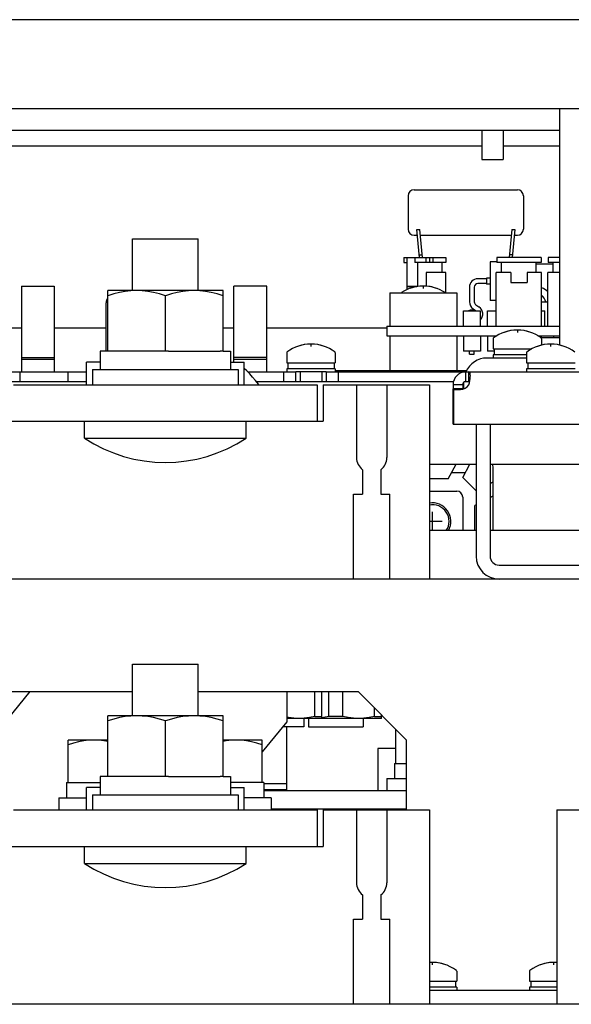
# Model space of a CAD drawing. Extents: x 31 to 410, y 34 to 287.
# Tile 5 of 34: x 80.53 to 89.62, y 81.08 to 97.29. Entities that reach past the tile are written whole.
import ezdxf

# ---------------------------------------------------------------- set-up
doc = ezdxf.new("R2010")
doc.units = 0
doc.header["$LTSCALE"] = 23.1
doc.layers.get('0').update_dxf_attribs({"linetype": 'CONTINUOUS'})
for name, color, linetype in [('ALL_AXIS', 7, 'CONTINUOUS'), ('ALL_CURVE', 7, 'CONTINUOUS'), ('ALL_FEATURES', 7, 'CONTINUOUS')]:
    doc.layers.add(name, color=color, linetype=linetype)

msp = doc.modelspace()

# ---------------------------------------------------------------- linework, layer by layer
at = {"color": 7, "linetype": 'CONTINUOUS'}
for p, q in [((89.13, 92.644), (89.23, 92.644)), ((87.84, 92.244), (87.84, 92.494)), ((87.84, 92.494), (88.12, 92.494)), ((88.12, 92.244), (88.12, 92.494)), ((88.24, 92.244), (88.24, 92.494)), ((88.24, 92.494), (88.38, 92.494)), ((89.13, 92.494), (89.18, 92.494)), ((89.18, 92.244), (89.18, 92.494)), ((87.84, 92.084), (87.84, 91.834)), ((88.12, 92.084), (88.12, 91.834)), ((88.24, 92.084), (88.24, 91.834)), ((89.33, 92.049), (89.33, 92.084)), ((88.12, 91.834), (87.84, 91.834)), ((87.943, 91.784), (88.018, 91.784)), ((88.35, 91.834), (88.24, 91.834))]:
    msp.add_line(p, q, dxfattribs=at)
msp.add_arc((87.33, 89.029), 0.305, 330.4491, 99.4743, dxfattribs=at)
at = {"layer": 'ALL_AXIS', "color": 7, "linetype": 'CONTINUOUS'}
for p, q in [((88.143, 95.469), (88.143, 94.989)), ((88.498, 95.469), (88.498, 94.989)), ((88.143, 94.989), (88.498, 94.989)), ((87.03, 94.489), (88.73, 94.489)), ((87.03, 93.739), (87.08, 93.739)), ((87.115, 93.374), (87.071, 93.835)), ((87.165, 93.374), (87.121, 93.835)), ((87.13, 93.739), (88.631, 93.739)), ((88.639, 93.835), (88.596, 93.374)), ((88.689, 93.835), (88.646, 93.374)), ((88.681, 93.739), (88.73, 93.739)), ((82.387, 92.829), (82.387, 93.679)), ((82.387, 93.679), (83.473, 93.679)), ((83.473, 92.829), (83.473, 93.679)), ((87.111, 93.415), (87.16, 93.42)), ((88.65, 93.415), (88.6, 93.42)), ((88.283, 93.301), (88.283, 92.666)), ((88.39, 93.301), (88.283, 93.301)), ((89.32, 93.264), (89.04, 93.264)), ((80.56, 92.899), (80.56, 91.729)), ((80.56, 92.899), (81.1, 92.899)), ((81.1, 92.899), (81.1, 91.729)), ((84.06, 91.729), (84.06, 92.899)), ((84.6, 92.899), (84.06, 92.899)), ((84.6, 91.729), (84.6, 92.899)), ((88.223, 93.034), (88.223, 92.934)), ((88.283, 93.034), (88.223, 93.034)), ((88.283, 92.934), (88.223, 92.934)), ((81.98, 91.829), (81.98, 92.829)), ((83.88, 92.829), (81.98, 92.829)), ((82.93, 91.829), (82.93, 92.744)), ((83.88, 91.829), (83.88, 92.829)), ((86.63, 92.794), (86.63, 92.244)), ((86.63, 92.794), (87.73, 92.794)), ((87.73, 92.794), (87.73, 92.244)), ((81.955, 91.829), (81.955, 92.629)), ((88.38, 92.666), (88.283, 92.666)), ((86.58, 92.244), (86.58, 92.084)), ((86.58, 92.244), (89.43, 92.244)), ((86.58, 92.084), (88.393, 92.084)), ((86.63, 92.084), (86.63, 91.514)), ((87.73, 92.084), (87.73, 91.514)), ((89.067, 92.084), (89.43, 92.084)), ((88.33, 92.036), (88.33, 91.869)), ((89.13, 92.036), (89.13, 91.93)), ((81.855, 91.829), (81.855, 91.529)), ((81.98, 91.829), (81.855, 91.829)), ((82.881, 91.829), (82.03, 91.829)), ((82.98, 91.829), (83.831, 91.829)), ((83.88, 91.829), (84.005, 91.829)), ((84.005, 91.829), (84.005, 91.529)), ((84.93, 91.806), (84.93, 91.639)), ((85.73, 91.806), (85.73, 91.639)), ((88.33, 91.869), (88.97, 91.869)), ((88.33, 91.769), (88.33, 91.719)), ((88.88, 91.769), (88.33, 91.769)), ((88.35, 91.869), (88.35, 91.769)), ((88.88, 91.806), (88.88, 91.639)), ((80.56, 91.729), (81.1, 91.729)), ((81.631, 91.279), (81.631, 91.649)), ((81.855, 91.649), (81.631, 91.649)), ((84.005, 91.649), (84.229, 91.649)), ((84.6, 91.729), (84.06, 91.729)), ((84.229, 91.279), (84.229, 91.649)), ((84.93, 91.639), (85.73, 91.639)), ((84.95, 91.639), (84.95, 91.539)), ((85.71, 91.639), (85.71, 91.539)), ((88.88, 91.639), (89.68, 91.639)), ((88.9, 91.639), (88.9, 91.539)), ((80.56, 91.586), (80.56, 91.489)), ((81.1, 91.586), (81.1, 91.489)), ((81.73, 91.529), (81.73, 91.279)), ((81.73, 91.529), (84.13, 91.529)), ((84.13, 91.529), (84.13, 91.279)), ((84.6, 91.489), (84.6, 91.586)), ((84.93, 91.539), (84.93, 91.489)), ((85.73, 91.539), (84.93, 91.539)), ((85.58, 91.489), (85.08, 91.489)), ((85.153, 91.489), (85.153, 91.329)), ((85.508, 91.489), (85.508, 91.329)), ((85.73, 91.539), (85.73, 91.489)), ((88.88, 91.539), (88.88, 91.489)), ((89.68, 91.539), (88.88, 91.539)), ((85.53, 91.279), (87.28, 91.279)), ((86.08, 91.279), (86.08, 90.079)), ((86.58, 91.279), (86.58, 90.079)), ((87.67, 90.629), (87.67, 91.214)), ((87.83, 91.214), (87.67, 91.214)), ((87.68, 91.203), (87.68, 90.629)), ((87.68, 91.203), (87.791, 91.203)), ((81.6, 90.399), (81.6, 90.679)), ((84.26, 90.399), (84.26, 90.679)), ((81.6, 90.399), (84.26, 90.399)), ((82.387, 85.829), (82.387, 86.679)), ((82.387, 86.679), (83.473, 86.679)), ((83.473, 85.829), (83.473, 86.679)), ((81.98, 84.829), (81.98, 85.829)), ((83.88, 85.829), (81.98, 85.829)), ((83.88, 84.829), (83.88, 85.829)), ((86.49, 85.784), (84.93, 85.784)), ((85.209, 85.784), (85.209, 85.649)), ((85.288, 85.784), (85.288, 85.649)), ((86.191, 85.784), (86.191, 85.649)), ((82.93, 84.829), (82.93, 85.744)), ((85.209, 85.649), (84.864, 85.649)), ((85.288, 85.649), (86.191, 85.649)), ((86.73, 85.044), (86.73, 85.604)), ((81.326, 84.729), (81.326, 85.429)), ((81.98, 85.429), (81.326, 85.429)), ((84.526, 85.429), (83.88, 85.429)), ((84.526, 84.729), (84.526, 85.429)), ((86.705, 85.044), (86.705, 84.794)), ((86.705, 85.044), (86.905, 85.044)), ((81.855, 84.829), (81.855, 84.529)), ((81.98, 84.829), (81.855, 84.829)), ((82.881, 84.829), (82.03, 84.829)), ((82.98, 84.829), (83.831, 84.829)), ((83.88, 84.829), (84.005, 84.829)), ((84.005, 84.829), (84.005, 84.529)), ((86.58, 84.794), (86.58, 84.594)), ((86.58, 84.794), (86.905, 84.794)), ((81.301, 84.729), (81.301, 84.479)), ((81.301, 84.729), (81.855, 84.729)), ((81.631, 84.279), (81.631, 84.649)), ((81.855, 84.649), (81.631, 84.649)), ((84.551, 84.729), (84.005, 84.729)), ((84.005, 84.649), (84.229, 84.649)), ((84.229, 84.279), (84.229, 84.649)), ((84.551, 84.729), (84.551, 84.479)), ((81.176, 84.479), (81.176, 84.279)), ((81.176, 84.479), (81.631, 84.479)), ((81.73, 84.529), (81.73, 84.279)), ((81.73, 84.529), (84.13, 84.529)), ((84.13, 84.529), (84.13, 84.279)), ((84.676, 84.479), (84.229, 84.479)), ((84.93, 84.609), (84.551, 84.609)), ((84.676, 84.479), (84.676, 84.279)), ((85.53, 84.279), (87.28, 84.279)), ((86.08, 84.279), (86.08, 83.079)), ((86.58, 84.279), (86.58, 83.079)), ((89.38, 84.279), (91.13, 84.279)), ((81.6, 83.399), (81.6, 83.679)), ((84.26, 83.399), (84.26, 83.679)), ((81.6, 83.399), (84.26, 83.399)), ((87.73, 81.626), (87.73, 81.459)), ((88.93, 81.626), (88.93, 81.459)), ((87.28, 81.459), (87.73, 81.459)), ((87.71, 81.459), (87.71, 81.359)), ((88.93, 81.459), (89.38, 81.459)), ((88.95, 81.459), (88.95, 81.359)), ((87.73, 81.359), (87.28, 81.359)), ((87.73, 81.359), (87.73, 81.309)), ((88.93, 81.359), (88.93, 81.309)), ((89.38, 81.359), (88.93, 81.359))]:
    msp.add_line(p, q, dxfattribs=at)
at = {"layer": 'ALL_AXIS', "color": 3, "linetype": 'CONTINUOUS'}
msp.add_line((87.83, 91.209), (87.83, 91.214), dxfattribs=at)
at = {"layer": 'ALL_AXIS', "color": 7, "linetype": 'CONTINUOUS'}
for points in [[(82.455, 92.829), (82.362, 92.825), (82.269, 92.815), (82.175, 92.798), (82.079, 92.774), (81.98, 92.744)], [(82.93, 92.744), (82.831, 92.774), (82.736, 92.798), (82.642, 92.815), (82.549, 92.825), (82.455, 92.829)], [(83.405, 92.829), (83.312, 92.825), (83.219, 92.815), (83.125, 92.798), (83.029, 92.774), (82.93, 92.744)], [(83.88, 92.744), (83.781, 92.774), (83.686, 92.798), (83.592, 92.815), (83.499, 92.825), (83.405, 92.829)], [(89.2, 92.644), (89.188, 92.669), (89.169, 92.702), (89.15, 92.731)], [(84.416, 91.348), (84.368, 91.405), (84.32, 91.457), (84.272, 91.506), (84.229, 91.545)], [(84.47, 91.279), (84.465, 91.287), (84.416, 91.348)], [(82.455, 85.829), (82.362, 85.825), (82.269, 85.815), (82.175, 85.798), (82.079, 85.774), (81.98, 85.744)], [(82.93, 85.744), (82.831, 85.774), (82.736, 85.798), (82.642, 85.815), (82.549, 85.825), (82.455, 85.829)], [(83.405, 85.829), (83.312, 85.825), (83.219, 85.815), (83.125, 85.798), (83.029, 85.774), (82.93, 85.744)], [(83.88, 85.744), (83.781, 85.774), (83.686, 85.798), (83.592, 85.815), (83.499, 85.825), (83.405, 85.829)], [(81.751, 85.429), (81.668, 85.426), (81.584, 85.416), (81.5, 85.401), (81.415, 85.38), (81.326, 85.353)], [(81.98, 85.405), (81.918, 85.416), (81.834, 85.426), (81.751, 85.429)], [(84.101, 85.429), (84.018, 85.426), (83.934, 85.416), (83.88, 85.406)], [(84.526, 85.353), (84.437, 85.38), (84.352, 85.401), (84.268, 85.416), (84.184, 85.426), (84.101, 85.429)]]:
    msp.add_lwpolyline(points, dxfattribs=at)
for centre, radius, start, end in [((87.18, 92.254), 0.65, 56.3617, 123.6383), ((89.08, 92.679), 0.2, 41.1308, 75.4588), ((82.065, 92.629), 0.11, 142.5461, 180), ((87.98, 92.376), 0.133, 65.8576, 114.1424), ((88.73, 91.529), 0.65, 52.4557, 127.5443), ((85.33, 91.299), 0.65, 52.4557, 127.5443), ((89.28, 91.299), 0.65, 52.4557, 127.5443), ((82.93, 92.41), 2.411, 236.5225, 303.4775), ((86.33, 90.079), 0.25, 180, 233.1301), ((86.33, 90.079), 0.25, 306.8699, 360), ((87.33, 89.029), 0.275, 326.387, 101.4053), ((82.93, 85.41), 2.411, 236.5225, 303.4775), ((86.33, 83.079), 0.25, 180, 233.1301), ((86.33, 83.079), 0.25, 306.8699, 360), ((87.33, 81.119), 0.65, 52.4557, 94.42), ((89.33, 81.119), 0.65, 85.58, 127.5443)]:
    msp.add_arc(centre, radius, start, end, dxfattribs=at)
at = {"layer": 'ALL_CURVE', "color": 40, "linetype": 'CONTINUOUS'}
for p, q in [((87.18, 92.904), (87.18, 92.865)), ((88.73, 92.179), (88.73, 92.14)), ((85.33, 91.91), (85.33, 91.949)), ((89.28, 91.91), (89.28, 91.949)), ((87.33, 88.879), (87.33, 89.189)), ((87.49, 89.029), (87.28, 89.029)), ((87.33, 81.73), (87.33, 81.769)), ((89.33, 81.73), (89.33, 81.769))]:
    msp.add_line(p, q, dxfattribs=at)
for centre, start, end in [((87.18, 92.254), 70.2168, 109.7832), ((88.73, 91.529), 70.2168, 109.7832), ((85.33, 91.299), 70.2168, 109.7832), ((89.28, 91.299), 70.2168, 109.7832), ((87.33, 81.119), 70.2168, 94.4119), ((89.33, 81.119), 85.5881, 109.7832)]:
    msp.add_arc(centre, 0.65, start, end, dxfattribs=at)
at = {"layer": 'ALL_FEATURES', "color": 7, "linetype": 'CONTINUOUS'}
for p, q in [((113.38, 97.289), (63.28, 97.289)), ((63.07, 95.829), (113.59, 95.829)), ((89.43, 91.93), (89.43, 95.829)), ((88.143, 95.209), (76.34, 95.209)), ((89.43, 95.209), (88.498, 95.209)), ((86.93, 94.389), (86.93, 93.839)), ((88.83, 94.389), (88.83, 93.839)), ((87.071, 93.835), (87.121, 93.835)), ((88.639, 93.835), (88.689, 93.835)), ((86.86, 93.374), (86.86, 93.294)), ((86.86, 93.374), (87.55, 93.374)), ((86.91, 93.374), (86.91, 92.844)), ((87.04, 93.374), (87.04, 93.294)), ((87.22, 93.374), (87.22, 93.294)), ((87.28, 93.374), (87.28, 93.294)), ((87.34, 93.374), (87.34, 93.294)), ((87.55, 93.374), (87.55, 93.294)), ((88.39, 93.374), (88.39, 93.294)), ((89.12, 93.374), (88.39, 93.374)), ((89.12, 93.374), (89.12, 93.294)), ((89.24, 93.374), (89.24, 93.294)), ((89.43, 93.374), (89.24, 93.374)), ((86.86, 93.294), (86.91, 93.294)), ((87.55, 93.294), (87.04, 93.294)), ((87.09, 92.897), (87.09, 93.294)), ((87.49, 93.124), (87.49, 93.294)), ((89.12, 93.294), (88.39, 93.294)), ((88.47, 93.124), (88.47, 93.294)), ((89.04, 93.124), (89.04, 93.294)), ((89.43, 93.294), (89.24, 93.294)), ((89.32, 93.124), (89.32, 93.294)), ((87.23, 93.124), (87.23, 92.9)), ((87.55, 93.124), (87.23, 93.124)), ((87.55, 92.794), (87.55, 93.124)), ((88.38, 92.244), (88.38, 93.124)), ((88.62, 93.124), (88.38, 93.124)), ((88.62, 93.124), (88.62, 92.964)), ((88.89, 93.124), (88.89, 92.964)), ((89.13, 93.124), (88.89, 93.124)), ((89.13, 92.244), (89.13, 93.124)), ((89.23, 92.244), (89.23, 93.124)), ((89.43, 93.124), (89.23, 93.124)), ((86.91, 92.904), (87.09, 92.904)), ((86.91, 92.894), (87.073, 92.894)), ((86.98, 92.894), (86.98, 92.904)), ((87.94, 92.884), (87.94, 92.644)), ((88.02, 92.884), (88.02, 92.644)), ((88.223, 93.024), (88.08, 93.024)), ((88.223, 92.944), (88.08, 92.944)), ((88.62, 92.964), (88.89, 92.964)), ((88.047, 92.594), (88.097, 92.561)), ((88.003, 92.527), (88.053, 92.494)), ((80.56, 92.209), (78.58, 92.209)), ((81.955, 92.209), (81.1, 92.209)), ((84.06, 92.209), (83.88, 92.209)), ((86.58, 92.209), (84.6, 92.209)), ((89.13, 92.049), (89.13, 92.084)), ((89.43, 92.049), (89.12, 92.049)), ((82.03, 91.829), (81.98, 91.829)), ((82.98, 91.829), (82.881, 91.829)), ((83.88, 91.829), (83.831, 91.829)), ((87.943, 91.784), (87.943, 91.834)), ((88.018, 91.784), (88.018, 91.834)), ((80.56, 91.729), (80.56, 91.586)), ((81.1, 91.697), (80.56, 91.697)), ((81.1, 91.729), (81.1, 91.586)), ((84.06, 91.649), (84.06, 91.729)), ((84.6, 91.697), (84.06, 91.697)), ((84.6, 91.586), (84.6, 91.729)), ((88.88, 91.719), (88.23, 91.719)), ((80.33, 91.489), (81.631, 91.489)), ((80.53, 91.489), (80.53, 91.329)), ((81.33, 91.329), (81.33, 91.489)), ((84.289, 91.489), (85.08, 91.489)), ((84.88, 91.329), (84.88, 91.489)), ((85.08, 91.329), (85.08, 91.489)), ((85.58, 91.489), (85.58, 91.329)), ((85.58, 91.489), (111.5, 91.489)), ((85.73, 91.514), (87.898, 91.514)), ((85.78, 91.489), (85.78, 91.329)), ((87.88, 91.329), (87.88, 91.489)), ((87.929, 91.329), (87.929, 91.489)), ((81.631, 91.329), (77.678, 91.329)), ((87.677, 91.329), (84.432, 91.329)), ((85.43, 91.279), (85.43, 90.679)), ((85.53, 91.279), (85.53, 90.679)), ((87.28, 91.279), (87.28, 88.079)), ((87.67, 91.279), (87.67, 91.214)), ((87.83, 91.279), (87.67, 91.279)), ((87.85, 91.215), (87.85, 91.319)), ((80.33, 90.679), (85.53, 90.679)), ((87.67, 90.629), (111.5, 90.629)), ((88.05, 90.629), (88.05, 88.459)), ((87.28, 89.969), (88.05, 89.969)), ((87.59, 89.729), (87.72, 89.969)), ((87.83, 89.751), (87.948, 89.969)), ((88.28, 89.969), (110.73, 89.969)), ((86.18, 89.879), (86.18, 89.479)), ((86.48, 89.879), (86.48, 89.479)), ((87.872, 89.829), (87.645, 89.829)), ((88.33, 88.879), (88.33, 89.929)), ((87.59, 89.729), (87.28, 89.729)), ((88.05, 89.531), (87.83, 89.751)), ((88.28, 89.652), (88.33, 89.679)), ((87.28, 89.529), (87.73, 89.529)), ((86.03, 88.079), (86.03, 89.479)), ((86.03, 89.479), (86.18, 89.479)), ((86.48, 89.479), (86.63, 89.479)), ((86.63, 88.079), (86.63, 89.479)), ((87.83, 89.429), (87.83, 88.879)), ((88.28, 89.424), (88.33, 89.451)), ((88.05, 89.3), (88.03, 89.289)), ((88.03, 88.879), (88.03, 89.289)), ((88.05, 88.879), (87.28, 88.879)), ((110.73, 88.879), (88.28, 88.879)), ((111.5, 88.079), (65.16, 88.079)), ((76.673, 86.229), (82.387, 86.229)), ((83.473, 86.229), (86.105, 86.229)), ((85.393, 85.817), (85.393, 86.229)), ((85.508, 85.784), (85.508, 86.229)), ((85.625, 85.817), (85.625, 86.229)), ((85.854, 85.817), (85.854, 86.229)), ((86.105, 86.229), (86.905, 85.429)), ((86.375, 85.817), (86.375, 85.959)), ((85.393, 85.817), (85.508, 85.817)), ((85.537, 85.799), (85.508, 85.795)), ((85.625, 85.817), (85.537, 85.799)), ((85.854, 85.817), (85.625, 85.817)), ((86.375, 85.817), (86.49, 85.817)), ((86.49, 85.784), (86.49, 85.844)), ((84.93, 84.594), (84.93, 85.649)), ((86.905, 84.279), (86.905, 85.429)), ((86.43, 85.289), (86.43, 84.594)), ((86.73, 85.289), (86.43, 85.289)), ((82.03, 84.829), (81.98, 84.829)), ((82.98, 84.829), (82.881, 84.829)), ((83.88, 84.829), (83.831, 84.829)), ((86.905, 84.594), (84.551, 84.594)), ((84.93, 84.279), (84.93, 84.294)), ((86.43, 84.294), (86.43, 84.289)), ((85.43, 84.279), (85.43, 83.679)), ((85.53, 84.279), (85.53, 83.679)), ((86.33, 84.279), (86.33, 84.289)), ((86.33, 84.289), (86.905, 84.289)), ((86.38, 84.279), (86.38, 84.289)), ((87.28, 84.279), (87.28, 81.079)), ((89.38, 84.279), (89.38, 81.079)), ((80.33, 83.679), (85.53, 83.679)), ((86.18, 82.879), (86.18, 82.479)), ((86.48, 82.879), (86.48, 82.479)), ((86.03, 81.079), (86.03, 82.479)), ((86.03, 82.479), (86.18, 82.479)), ((86.48, 82.479), (86.63, 82.479)), ((86.63, 81.079), (86.63, 82.479)), ((87.28, 81.309), (89.38, 81.309)), ((111.5, 81.079), (65.16, 81.079))]:
    msp.add_line(p, q, dxfattribs=at)
at = {"layer": 'ALL_FEATURES', "color": 3, "linetype": 'CONTINUOUS'}
for p, q in [((76.34, 95.469), (89.43, 95.469)), ((80.43, 91.279), (85.43, 91.279)), ((87.83, 91.279), (87.83, 91.214)), ((87.929, 91.329), (87.88, 91.329)), ((88.28, 90.629), (88.28, 88.459)), ((88.43, 88.309), (91.48, 88.309)), ((79.11, 84.279), (80.702, 86.229)), ((84.93, 86.229), (84.93, 85.73)), ((84.93, 85.73), (84.526, 85.235)), ((84.93, 84.709), (84.551, 84.709)), ((86.905, 84.294), (84.676, 84.294)), ((80.43, 84.279), (85.43, 84.279))]:
    msp.add_line(p, q, dxfattribs=at)
at = {"layer": 'ALL_FEATURES', "color": 7, "linetype": 'CONTINUOUS'}
for points in [[(87.956, 91.427), (87.955, 91.449), (87.952, 91.466), (87.947, 91.479), (87.939, 91.486), (87.929, 91.489)], [(87.929, 91.279), (87.939, 91.311), (87.947, 91.343), (87.952, 91.374), (87.955, 91.402), (87.956, 91.427)], [(85.133, 85.784), (85.047, 85.787), (84.96, 85.799), (84.93, 85.805)], [(85.393, 85.817), (85.305, 85.799), (85.219, 85.787), (85.133, 85.784)], [(86.115, 85.784), (86.029, 85.787), (85.942, 85.799), (85.854, 85.817)], [(86.375, 85.817), (86.287, 85.799), (86.201, 85.787), (86.115, 85.784)]]:
    msp.add_lwpolyline(points, dxfattribs=at)
at = {"layer": 'ALL_FEATURES', "color": 3, "linetype": 'CONTINUOUS'}
msp.add_lwpolyline([(87.943, 91.327), (87.939, 91.328), (87.929, 91.329)], dxfattribs=at)
at = {"layer": 'ALL_FEATURES', "color": 7, "linetype": 'CONTINUOUS'}
for centre, radius, start, end in [((87.03, 94.389), 0.1, 90, 180), ((88.73, 94.389), 0.1, 360, 90), ((87.03, 93.839), 0.1, 180, 270), ((88.73, 93.839), 0.1, 270, 0), ((88.08, 92.884), 0.14, 90, 180), ((88.08, 92.884), 0.06, 90, 180), ((89.08, 92.679), 0.0872, 36.5519, 54.824), ((88.08, 92.644), 0.14, 180, 236.6015), ((88.08, 92.644), 0.06, 180, 236.6015), ((88.02, 92.444), 0.14, 316.2561, 56.6015), ((88.34, 92.036), 0.01, 127.5443, 180), ((89.12, 92.036), 0.01, 0, 52.4557), ((84.94, 91.806), 0.01, 127.5443, 180), ((85.72, 91.806), 0.01, 0, 52.4557), ((88.89, 91.806), 0.01, 127.5443, 180), ((88.23, 91.339), 0.38, 90, 156.4896), ((87.88, 91.279), 0.21, 90, 180), ((87.791, 91.368), 0.165, 270, 327.1471), ((88.23, 89.929), 0.1, 0, 23.6694), ((87.73, 89.429), 0.1, 0, 90), ((88.43, 88.459), 0.38, 180, 270), ((85.205, 84.134), 0.4, 156.3233, 158.7036), ((87.72, 81.626), 0.01, 0, 52.4557), ((88.94, 81.626), 0.01, 127.5443, 180)]:
    msp.add_arc(centre, radius, start, end, dxfattribs=at)
at = {"layer": 'ALL_FEATURES', "color": 3, "linetype": 'CONTINUOUS'}
for centre, radius, start, end in [((87.88, 91.279), 0.05, 90, 180), ((88.43, 88.459), 0.15, 180, 270)]:
    msp.add_arc(centre, radius, start, end, dxfattribs=at)

doc.saveas('drawing.dxf')
